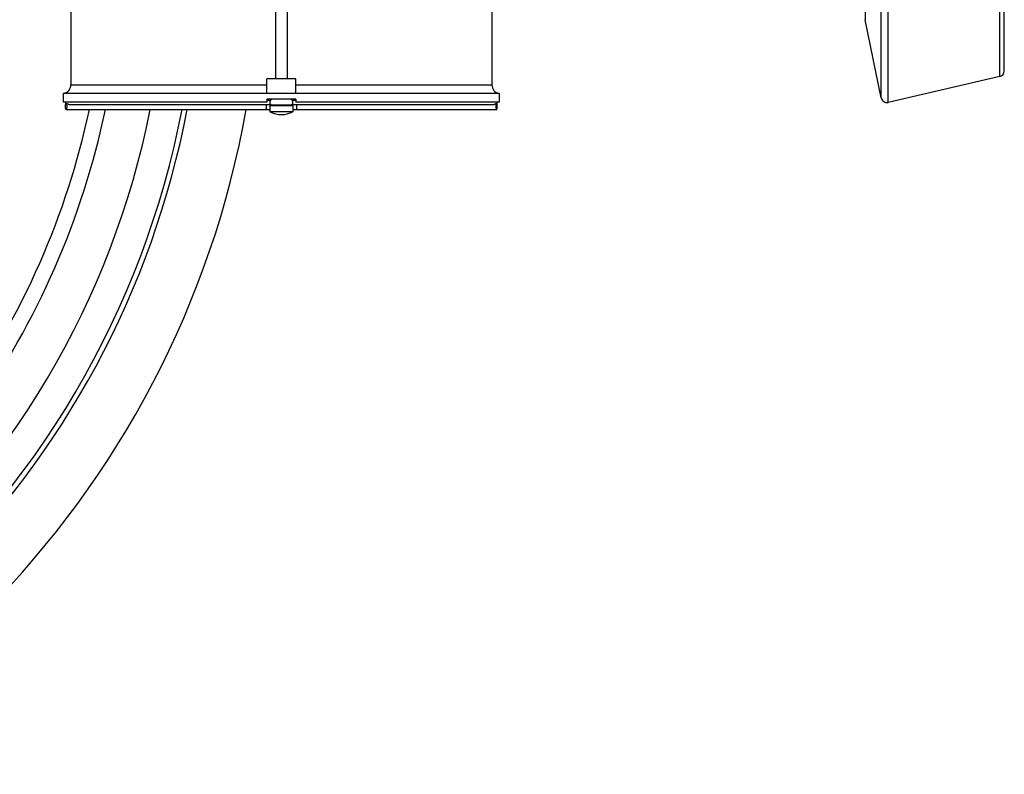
# Model space of a CAD drawing. Header units: millimetres. Extents: x 0 to 1189, y 0 to 841.
# Tile 42 of 68: x 622 to 758, y 283 to 387. Entities that reach past the tile are written whole.
import ezdxf

# ---------------------------------------------------------------- set-up
doc = ezdxf.new("R2010")
doc.units = ezdxf.units.MM
doc.header["$LTSCALE"] = 65.395
doc.layers.get('0').update_dxf_attribs({"linetype": 'CONTINUOUS'})
doc.layers.add('3_ALL_AXES', color=7, linetype='CONTINUOUS')
doc.styles.get("Standard").update_dxf_attribs({"font": 'arial.ttf'})
doc.dimstyles.new('DIMSTYLE_4', dxfattribs={"dimtxt": 3, "dimasz": 3, "dimexe": 2, "dimexo": 1.5, "dimgap": 0.75, "dimtad": 1, "dimdec": 1, "dimlfac": 2.5, "dimdsep": 46, "dimtxsty": 'Standard', "dimblk": '_FILLED', "dimblk1": '_FILLED', "dimblk2": '_FILLED', "dimcen": 0.09, "dimadec": 1, "dimazin": 2, "dimtp": 0.8, "dimtm": 0.8, "dimtfac": 1, "dimtdec": 1, "dimtofl": 0, "dimtmove": 0, "dimatfit": 3, "dimldrblk": '_FILLED', "dimfxl": 0, "dimtolj": 1, "dimarcsym": 0})

# ---------------------------------------------------------------- blocks, each defined once
blk = doc.blocks.new('_FILLED')
at = {"color": 0, "linetype": 'ByBlock'}
blk.add_solid([(0, 0), (-1, 0.25), (-1, -0.25)], dxfattribs=at)
blk = doc.blocks.new('*D11')
at = {"color": 2, "linetype": 'Continuous'}
for p, q in [((704.57, 569.68), (365.42, 569.68)), ((367.42, 569.68), (367.42, 450.48)), ((367.42, 331.28), (367.42, 450.48)), ((474.87, 331.28), (365.42, 331.28))]:
    blk.add_line(p, q, dxfattribs=at)
at = {"color": 2, "linetype": 'Continuous', "xscale": 3, "yscale": 3, "zscale": 3}
for p, rotation in [((367.42, 569.68), 90), ((367.42, 331.28), 270)]:
    blk.add_blockref('_FILLED', p, dxfattribs=dict(at, rotation=rotation))
at = {"color": 2, "linetype": 'Continuous', "insert": (363.67, 450.48), "char_height": 3, "width": 6.9926, "attachment_point": 2, "rotation": 90, "line_spacing_factor": 0.9}
blk.add_mtext('596', dxfattribs=at)

msp = doc.modelspace()

# ---------------------------------------------------------------- linework, layer by layer
at = {"color": 9, "linetype": 'Continuous'}
for p, q in [((741.874, 375.664), (741.874, 526.894)), ((740.91, 376.284), (740.91, 526.274)), ((757.253, 379.214), (757.253, 523.343)), ((738.727, 515.513), (738.727, 387.045)), ((629.274, 378.079), (656.274, 378.079)), ((660.274, 378.079), (687.274, 378.079)), ((659.874, 375.199), (656.674, 375.199))]:
    msp.add_line(p, q, dxfattribs=at)
at = {"color": 7, "linetype": 'Continuous'}
for p, q in [((757.874, 379.994), (757.874, 522.564)), ((657.474, 392.879), (657.474, 378.879)), ((659.074, 392.879), (659.074, 378.879)), ((740.91, 376.284), (738.727, 387.045)), ((660.274, 378.879), (656.274, 378.879)), ((656.274, 376.879), (656.274, 378.879)), ((660.274, 376.879), (660.274, 378.879)), ((757.253, 379.214), (741.874, 375.664)), ((628.274, 375.679), (628.274, 376.894)), ((688.274, 376.879), (628.274, 376.879)), ((660.274, 376.079), (656.274, 376.079)), ((656.274, 376.079), (656.274, 375.679)), ((660.274, 376.079), (660.274, 375.679)), ((688.274, 376.894), (688.274, 375.679)), ((656.274, 375.679), (628.274, 375.679)), ((628.62, 375.479), (628.693, 375.479)), ((628.62, 374.679), (656.674, 374.679)), ((628.697, 375.479), (628.693, 375.479)), ((656.674, 375.199), (656.674, 374.379)), ((659.794, 375.279), (656.754, 375.279)), ((659.874, 375.199), (659.874, 374.379)), ((659.874, 374.679), (687.928, 374.679)), ((688.274, 375.679), (660.274, 375.679)), ((687.854, 375.479), (687.928, 375.479))]:
    msp.add_line(p, q, dxfattribs=at)
for centre, radius, start, end in [((524.674, 397.679), 130.8, 73.06509, 349.87209), ((524.674, 397.679), 122.8, 71.3004, 349.20448), ((757.074, 379.994), 0.8, 283, 360), ((628.074, 378.079), 1.2, 279.59407, 360), ((688.474, 378.079), 1.2, 180, 260.40593), ((657.074, 375.679), 0.4, 90, 270), ((659.474, 375.679), 0.4, 270, 90), ((741.694, 376.443), 0.8, 191.46953, 283), ((524.674, 397.679), 109.6, 324.60814, 347.8854), ((656.754, 375.199), 0.08, 90, 180), ((659.794, 375.199), 0.08, 0, 90), ((687.73, 375.673), 0.298, 317.0144, 320.14952), ((687.728, 375.675), 0.3, 320.15558, 328.2477)]:
    msp.add_arc(centre, radius, start, end, dxfattribs=at)
at = {"color": 9, "linetype": 'Continuous'}
for radius, start, end in [(117.801, 310.02134, 348.74037), (122.104, 309.89325, 349.14222), (111.759, 324.60814, 348.12284)]:
    msp.add_arc((524.674, 397.679), radius, start, end, dxfattribs=at)
at = {"color": 7, "linetype": 'Continuous'}
for points, knots in [([(628.516, 375.079), (628.516, 375.174), (628.528, 375.303), (628.566, 375.435), (628.603, 375.479), (628.62, 375.479)], [0, 0, 0, 0, 0.6655379, 0.8831016, 1, 1, 1, 1]), ([(628.62, 374.679), (628.603, 374.679), (628.566, 374.722), (628.528, 374.854), (628.516, 374.984), (628.516, 375.079)], [0, 0, 0, 0, 0.1168984, 0.3344621, 1, 1, 1, 1]), ([(628.62, 375.479), (628.636, 375.479), (628.673, 375.435), (628.711, 375.303), (628.723, 375.174), (628.723, 375.079)], [0, 0, 0, 0, 0.1168984, 0.3344621, 1, 1, 1, 1]), ([(628.723, 375.079), (628.723, 374.984), (628.711, 374.854), (628.673, 374.722), (628.636, 374.679), (628.62, 374.679)], [0, 0, 0, 0, 0.6655379, 0.8831016, 1, 1, 1, 1]), ([(628.979, 375.379), (628.916, 375.379), (628.831, 375.41), (628.745, 375.459), (628.711, 375.477), (628.697, 375.479)], [0, 0, 0, 0, 0.6262373, 0.8603801, 1, 1, 1, 1]), ([(687.75, 375.431), (687.737, 375.424), (687.68, 375.396), (687.617, 375.379), (687.568, 375.379)], [0, 0, 0, 0, 0.2333054, 1, 1, 1, 1]), ([(687.854, 375.479), (687.84, 375.479), (687.804, 375.46), (687.772, 375.442), (687.75, 375.431)], [0, 0, 0, 0, 0.3599827, 1, 1, 1, 1]), ([(687.928, 375.479), (687.911, 375.479), (687.874, 375.435), (687.836, 375.303), (687.824, 375.174), (687.824, 375.079)], [0, 0, 0, 0, 0.1168984, 0.3344621, 1, 1, 1, 1]), ([(687.824, 375.079), (687.824, 374.984), (687.836, 374.854), (687.874, 374.722), (687.911, 374.679), (687.928, 374.679)], [0, 0, 0, 0, 0.6655379, 0.8831016, 1, 1, 1, 1]), ([(688.031, 375.079), (688.031, 375.174), (688.019, 375.303), (687.981, 375.435), (687.944, 375.479), (687.928, 375.479)], [0, 0, 0, 0, 0.6655379, 0.8831016, 1, 1, 1, 1]), ([(687.928, 374.679), (687.944, 374.679), (687.981, 374.722), (688.019, 374.854), (688.031, 374.984), (688.031, 375.079)], [0, 0, 0, 0, 0.1168984, 0.3344621, 1, 1, 1, 1])]:
    msp.add_open_spline(points, degree=3, knots=knots, dxfattribs=at)
for points in [[(628.519, 375.679), (628.519, 375.604), (628.549, 375.525), (628.6, 375.471)], [(687.983, 375.517), (688.012, 375.565), (688.029, 375.623), (688.029, 375.679)]]:
    msp.add_open_spline(points, degree=3, dxfattribs=at)
at = {"color": 9, "linetype": 'Continuous'}
for points, knots in [([(656.203, 375.079), (656.203, 374.984), (656.191, 374.854), (656.153, 374.722), (656.116, 374.679), (656.1, 374.679)], [0, 0, 0, 0, 0.6655379, 0.8831016, 1, 1, 1, 1]), ([(656.168, 375.379), (656.174, 375.359), (656.196, 375.26), (656.203, 375.158), (656.203, 375.079)], [0, 0, 0, 0, 0.2118797, 1, 1, 1, 1]), ([(660.379, 375.379), (660.373, 375.359), (660.351, 375.26), (660.344, 375.158), (660.344, 375.079)], [0, 0, 0, 0, 0.2118797, 1, 1, 1, 1]), ([(660.344, 375.079), (660.344, 374.984), (660.356, 374.854), (660.394, 374.722), (660.431, 374.679), (660.448, 374.679)], [0, 0, 0, 0, 0.6655379, 0.8831016, 1, 1, 1, 1])]:
    msp.add_open_spline(points, degree=3, knots=knots, dxfattribs=at)
at = {"layer": '3_ALL_AXES', "color": 7, "linetype": 'Continuous'}
for p, q in [((629.274, 392.015), (629.274, 378.079)), ((687.274, 392.015), (687.274, 378.079)), ((656.274, 375.979), (656.81, 375.979)), ((659.737, 375.979), (660.274, 375.979)), ((628.979, 375.379), (656.81, 375.379)), ((659.737, 375.379), (687.568, 375.379)), ((659.874, 374.379), (656.674, 374.379))]:
    msp.add_line(p, q, dxfattribs=at)
msp.add_arc((658.274, 377.379), 3.4, 241.92751, 298.07249, dxfattribs=at)

# ---------------------------------------------------------------- dimensions: what is measured, and where the dimension line sits
at = {"color": 2, "linetype": 'Continuous'}
dim = msp.add_linear_dim(base=(367.421, 331.279), p1=(706.074, 569.679), p2=(476.374, 331.279), angle=270, dimstyle='DIMSTYLE_4', dxfattribs=at)
dim.commit()
dim.dimension.update_dxf_attribs({"geometry": '*D11', "text_midpoint": (367.421, 450.468), "dimtype": 160})

doc.saveas('drawing.dxf')
